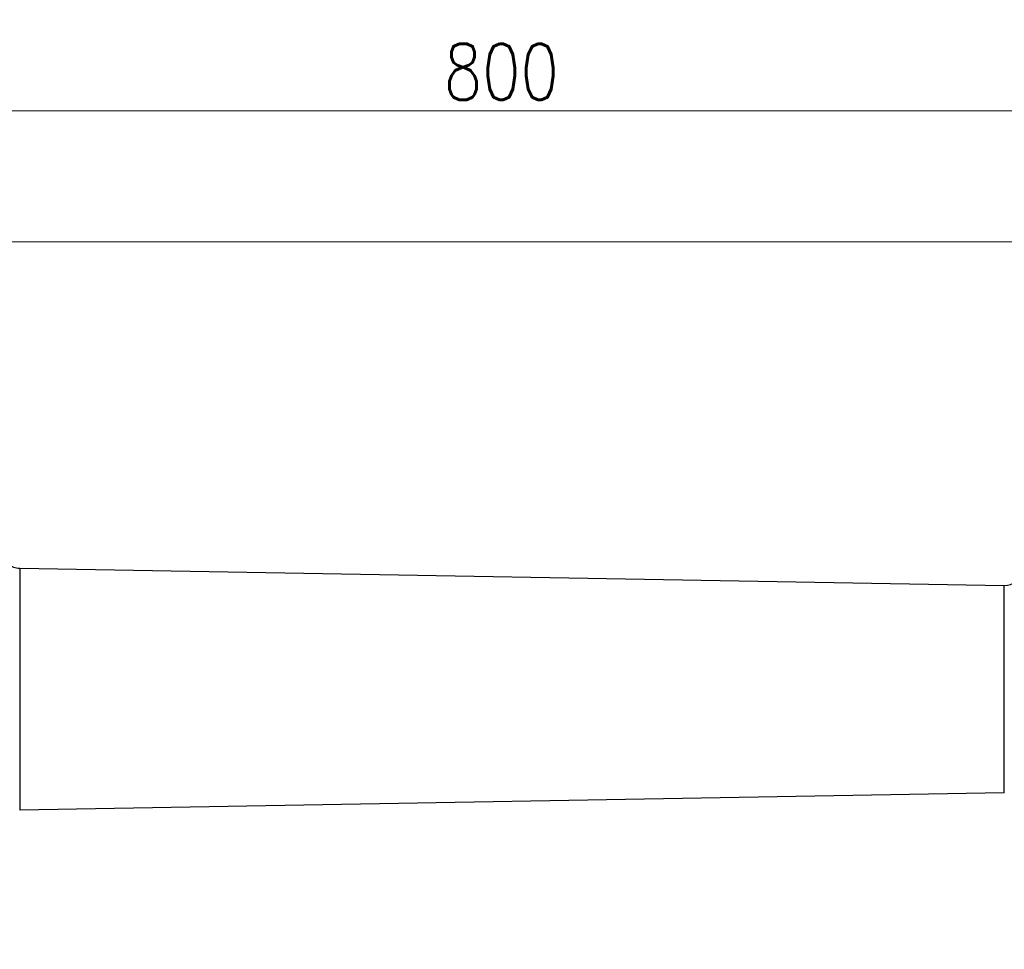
# Model space of a CAD drawing. Header units: millimetres. Extents: x 4164 to 11013, y 682 to 4081.
# Tile 24 of 35: x 5203 to 5731, y 1970 to 2469. Entities that reach past the tile are written whole.
import ezdxf

# ---------------------------------------------------------------- set-up
doc = ezdxf.new("R2010")
doc.units = ezdxf.units.MM
doc.layers.add('dim', color=82, linetype='Continuous', lineweight=9)
doc.styles.add('TH_GBDIM', font='romans.shx', dxfattribs={"width": 0.8, "bigfont": 'gbcbig.shx'})
doc.dimstyles.new('TH_GBDIM', dxfattribs={"dimtxt": 3.5, "dimasz": 2.5, "dimexe": 2, "dimexo": 0, "dimgap": 1.5, "dimtad": 1, "dimdec": 1, "dimdsep": 46, "dimtxsty": 'TH_GBDIM', "dimcen": 2.5, "dimclrd": 3, "dimclre": 3, "dimclrt": 3, "dimadec": 0, "dimazin": 2, "dimtfac": 0.714286, "dimtdec": 1, "dimtmove": 0, "dimatfit": 3, "dimfxl": 1, "dimtzin": 0, "dimlwd": -1, "dimlwe": -1, "dimarcsym": 0})

# ---------------------------------------------------------------- blocks, each defined once
blk = doc.blocks.new('*D20')
at = {"layer": 'Defpoints', "color": 0, "transparency": 16777216}
for p in [(4574.25, 2349.73), (6545.38, 2349.73), (4950.95, 1733.73)]:
    blk.add_point(p, dxfattribs=at)
at = {"layer": 'dim', "color": 3, "transparency": 16777216}
for p, q in [((6545.38, 2349.73), (4568.25, 2349.73)), ((4574.25, 1757.73), (4574.25, 2325.73)), ((4950.95, 1733.73), (4568.25, 1733.73))]:
    blk.add_line(p, q, dxfattribs=at)
for points in [[(4570.25, 2325.73), (4578.25, 2325.73), (4574.25, 2349.73)], [(4570.25, 1757.73), (4578.25, 1757.73), (4574.25, 1733.73)]]:
    blk.add_solid(points, dxfattribs=at)
at = {"layer": 'dim', "color": 3, "transparency": 16777216, "insert": (4553.25, 2041.73), "char_height": 30, "attachment_point": 5, "rotation": 90, "style": 'TH_GBDIM'}
blk.add_mtext('616', dxfattribs=at)
blk = doc.blocks.new('*D21')
at = {"layer": 'Defpoints', "color": 0, "transparency": 16777216}
for p in [(5860.95, 2420.03), (5860.95, 2201.03), (5060.95, 2144.38)]:
    blk.add_point(p, dxfattribs=at)
at = {"layer": 'dim', "color": 3, "transparency": 16777216}
for p, q in [((5060.95, 2144.38), (5060.95, 2426.03)), ((5860.95, 2201.03), (5860.95, 2426.03)), ((5084.95, 2420.03), (5836.95, 2420.03))]:
    blk.add_line(p, q, dxfattribs=at)
for points in [[(5084.95, 2424.03), (5084.95, 2416.03), (5060.95, 2420.03)], [(5836.95, 2424.03), (5836.95, 2416.03), (5860.95, 2420.03)]]:
    blk.add_solid(points, dxfattribs=at)
at = {"layer": 'dim', "color": 3, "transparency": 16777216, "insert": (5460.95, 2441.03), "char_height": 30, "attachment_point": 5, "style": 'TH_GBDIM'}
blk.add_mtext('800', dxfattribs=at)
blk = doc.blocks.new('*D23')
at = {"layer": 'Defpoints', "color": 0, "transparency": 16777216}
for p in [(6660.95, 2524.38), (5060.95, 2144.38), (6660.95, 2008.56)]:
    blk.add_point(p, dxfattribs=at)
at = {"layer": 'dim', "color": 3, "transparency": 16777216}
for p, q in [((5060.95, 2144.38), (5060.95, 2530.38)), ((6660.95, 2008.56), (6660.95, 2530.38)), ((5084.95, 2524.38), (6636.95, 2524.38))]:
    blk.add_line(p, q, dxfattribs=at)
for points in [[(5084.95, 2528.38), (5084.95, 2520.38), (5060.95, 2524.38)], [(6636.95, 2528.38), (6636.95, 2520.38), (6660.95, 2524.38)]]:
    blk.add_solid(points, dxfattribs=at)
at = {"layer": 'dim', "color": 3, "transparency": 16777216, "insert": (5860.95, 2545.38), "char_height": 30, "attachment_point": 5, "style": 'TH_GBDIM'}
blk.add_mtext('1600', dxfattribs=at)

msp = doc.modelspace()

# ---------------------------------------------------------------- linework, layer by layer
at = {"color": 7, "linetype": 'Continuous'}
for p, q in [((5202.54, 2174.65), (5202.54, 2044.81)), ((5202.54, 2174.65), (5730.81, 2165.43)), ((5730.81, 2054.03), (5730.81, 2165.43)), ((5730.81, 2054.03), (5202.54, 2044.81))]:
    msp.add_line(p, q, dxfattribs=at)
msp.add_arc((5730.98, 2175.43), 10, 269, 346.22, dxfattribs=at)
msp.add_open_spline([(5192.92, 2182.61), (5193.15, 2181.52), (5193.99, 2179.39), (5196.22, 2176.8), (5199.17, 2175.09), (5201.42, 2174.67), (5202.54, 2174.65)], degree=3, knots=[0, 0, 0, 0, 0.250105, 0.500061, 0.750011, 1, 1, 1, 1], dxfattribs=at)

# ---------------------------------------------------------------- dimensions: what is measured, and where the dimension line sits
at = {"layer": 'dim'}
for base, p2, picture, middle in [((6660.95, 2524.38), (6660.95, 2008.56), '*D23', (5860.95, 2545.38)), ((5860.95, 2420.03), (5860.95, 2201.03), '*D21', (5460.95, 2441.03))]:
    dim = msp.add_linear_dim(base=base, p1=(5060.95, 2144.38), p2=p2, dimstyle='TH_GBDIM', override={"dimtxt": 30, "dimasz": 24, "dimexe": 5.997, "dimgap": 5.997}, dxfattribs=at)
    dim.commit()
    dim.dimension.update_dxf_attribs({"geometry": picture, "text_midpoint": middle})
dim = msp.add_linear_dim(base=(4574.25, 2349.73), p1=(4950.95, 1733.73), p2=(6545.38, 2349.73), angle=90, dimstyle='TH_GBDIM', override={"dimtxt": 30, "dimasz": 24, "dimexe": 5.997, "dimgap": 5.997}, dxfattribs=at)
dim.commit()
dim.dimension.update_dxf_attribs({"geometry": '*D20', "text_midpoint": (4553.25, 2041.73)})

doc.saveas('drawing.dxf')
